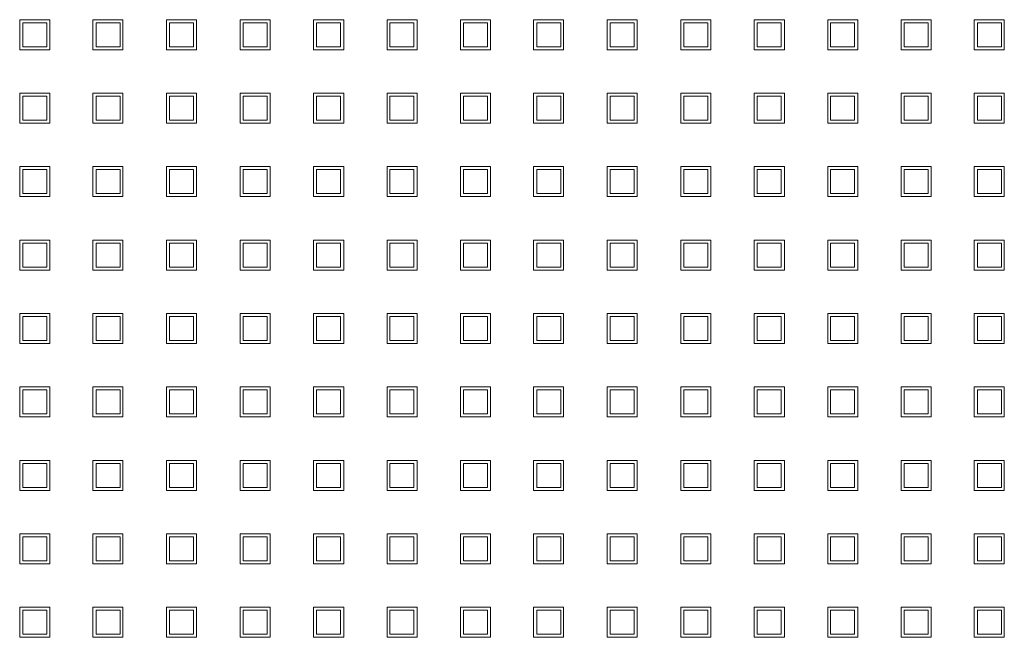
# Model space of a CAD drawing. Header units: millimetres. Extents: x 19325 to 32410, y -4876 to 2807.
# Tile 36 of 72: x 20673 to 20690, y -2396 to -2386. Entities that reach past the tile are written whole.
import ezdxf

# ---------------------------------------------------------------- set-up
doc = ezdxf.new("R2010")
doc.units = ezdxf.units.MM
doc.layers.add('GL-urzadzenia', color=90, linetype='Continuous', lineweight=20)

# ---------------------------------------------------------------- blocks, each defined once
blk = doc.blocks.new('RSen_55_ME_FB_SOg - fxza50a2veb - fully flat decoration panel - SH_daikin_tbq - standard-4997338-bottom')
at = {"lineweight": 18}
for p, q in [((-26.91, 119.85), (-26.91, 124.85)), ((-26.91, 124.85), (-21.91, 124.85)), ((-21.91, 124.85), (-21.91, 119.85)), ((-14.71, 119.85), (-14.71, 124.85)), ((-14.71, 124.85), (-9.71, 124.85)), ((-9.71, 124.85), (-9.71, 119.85)), ((-2.45, 119.85), (-2.45, 124.85)), ((-2.45, 124.85), (2.55, 124.85)), ((2.55, 124.85), (2.55, 119.85)), ((9.78, 119.85), (9.78, 124.85)), ((9.78, 124.85), (14.78, 124.85)), ((14.78, 124.85), (14.78, 119.85)), ((22.04, 119.85), (22.04, 124.85)), ((22.04, 124.85), (27.04, 124.85)), ((27.04, 124.85), (27.04, 119.85)), ((34.27, 119.85), (34.27, 124.85)), ((34.27, 124.85), (39.27, 124.85)), ((39.27, 124.85), (39.27, 119.85)), ((46.47, 119.85), (46.47, 124.85)), ((46.47, 124.85), (51.47, 124.85)), ((51.47, 124.85), (51.47, 119.85)), ((58.67, 119.85), (58.67, 124.85)), ((58.67, 124.85), (63.67, 124.85)), ((63.67, 124.85), (63.67, 119.85)), ((70.93, 119.85), (70.93, 124.85)), ((70.93, 124.85), (75.93, 124.85)), ((75.93, 124.85), (75.93, 119.85)), ((83.16, 119.85), (83.16, 124.85)), ((83.16, 124.85), (88.16, 124.85)), ((88.16, 124.85), (88.16, 119.85)), ((95.42, 119.85), (95.42, 124.85)), ((95.42, 124.85), (100.42, 124.85)), ((100.42, 124.85), (100.42, 119.85)), ((107.65, 119.85), (107.65, 124.85)), ((107.65, 124.85), (112.65, 124.85)), ((112.65, 124.85), (112.65, 119.85)), ((119.85, 119.85), (119.85, 124.85)), ((119.85, 124.85), (124.85, 124.85)), ((124.85, 124.85), (124.85, 119.85)), ((132.05, 119.85), (132.05, 124.85)), ((132.05, 124.85), (137.05, 124.85)), ((137.05, 124.85), (137.05, 119.85)), ((-22.41, 124.35), (-26.41, 124.35)), ((-26.41, 124.35), (-26.41, 120.35)), ((-22.41, 120.35), (-22.41, 124.35)), ((-10.18, 124.35), (-14.18, 124.35)), ((-14.18, 124.35), (-14.18, 120.35)), ((-10.18, 120.35), (-10.18, 124.35)), ((2.05, 124.35), (-1.95, 124.35)), ((-1.95, 124.35), (-1.95, 120.35)), ((2.05, 120.35), (2.05, 124.35)), ((14.28, 124.35), (10.28, 124.35)), ((10.28, 124.35), (10.28, 120.35)), ((14.28, 120.35), (14.28, 124.35)), ((26.51, 124.35), (22.51, 124.35)), ((22.51, 124.35), (22.51, 120.35)), ((26.51, 120.35), (26.51, 124.35)), ((38.74, 124.35), (34.74, 124.35)), ((34.74, 124.35), (34.74, 120.35)), ((38.74, 120.35), (38.74, 124.35)), ((50.97, 124.35), (46.97, 124.35)), ((46.97, 124.35), (46.97, 120.35)), ((50.97, 120.35), (50.97, 124.35)), ((63.2, 124.35), (59.2, 124.35)), ((59.2, 124.35), (59.2, 120.35)), ((63.2, 120.35), (63.2, 124.35)), ((75.43, 124.35), (71.43, 124.35)), ((71.43, 124.35), (71.43, 120.35)), ((75.43, 120.35), (75.43, 124.35)), ((87.66, 124.35), (83.66, 124.35)), ((83.66, 124.35), (83.66, 120.35)), ((87.66, 120.35), (87.66, 124.35)), ((99.89, 124.35), (95.89, 124.35)), ((95.89, 124.35), (95.89, 120.35)), ((99.89, 120.35), (99.89, 124.35)), ((112.12, 124.35), (108.12, 124.35)), ((108.12, 124.35), (108.12, 120.35)), ((112.12, 120.35), (112.12, 124.35)), ((124.35, 124.35), (120.35, 124.35)), ((120.35, 124.35), (120.35, 120.35)), ((124.35, 120.35), (124.35, 124.35)), ((136.58, 124.35), (132.58, 124.35)), ((132.58, 124.35), (132.58, 120.35)), ((136.58, 120.35), (136.58, 124.35)), ((-21.91, 119.85), (-26.91, 119.85)), ((-26.41, 120.35), (-22.41, 120.35)), ((-9.71, 119.85), (-14.71, 119.85)), ((-14.18, 120.35), (-10.18, 120.35)), ((2.55, 119.85), (-2.45, 119.85)), ((-1.95, 120.35), (2.05, 120.35)), ((14.78, 119.85), (9.78, 119.85)), ((10.28, 120.35), (14.28, 120.35)), ((27.04, 119.85), (22.04, 119.85)), ((22.51, 120.35), (26.51, 120.35)), ((39.27, 119.85), (34.27, 119.85)), ((34.74, 120.35), (38.74, 120.35)), ((51.47, 119.85), (46.47, 119.85)), ((46.97, 120.35), (50.97, 120.35)), ((63.67, 119.85), (58.67, 119.85)), ((59.2, 120.35), (63.2, 120.35)), ((75.93, 119.85), (70.93, 119.85)), ((71.43, 120.35), (75.43, 120.35)), ((88.16, 119.85), (83.16, 119.85)), ((83.66, 120.35), (87.66, 120.35)), ((100.42, 119.85), (95.42, 119.85)), ((95.89, 120.35), (99.89, 120.35)), ((112.65, 119.85), (107.65, 119.85)), ((108.12, 120.35), (112.12, 120.35)), ((124.85, 119.85), (119.85, 119.85)), ((120.35, 120.35), (124.35, 120.35)), ((137.05, 119.85), (132.05, 119.85)), ((132.58, 120.35), (136.58, 120.35)), ((-26.91, 107.62), (-26.91, 112.62)), ((-26.91, 112.62), (-21.91, 112.62)), ((-22.41, 112.12), (-26.41, 112.12)), ((-26.41, 112.12), (-26.41, 108.12)), ((-22.41, 108.12), (-22.41, 112.12)), ((-21.91, 112.62), (-21.91, 107.62)), ((-14.71, 107.62), (-14.71, 112.62)), ((-14.71, 112.62), (-9.71, 112.62)), ((-10.18, 112.12), (-14.18, 112.12)), ((-14.18, 112.12), (-14.18, 108.12)), ((-10.18, 108.12), (-10.18, 112.12)), ((-9.71, 112.62), (-9.71, 107.62)), ((-2.45, 107.62), (-2.45, 112.62)), ((-2.45, 112.62), (2.55, 112.62)), ((2.05, 112.12), (-1.95, 112.12)), ((-1.95, 112.12), (-1.95, 108.12)), ((2.05, 108.12), (2.05, 112.12)), ((2.55, 112.62), (2.55, 107.62)), ((9.78, 107.62), (9.78, 112.62)), ((9.78, 112.62), (14.78, 112.62)), ((14.28, 112.12), (10.28, 112.12)), ((10.28, 112.12), (10.28, 108.12)), ((14.28, 108.12), (14.28, 112.12)), ((14.78, 112.62), (14.78, 107.62)), ((22.04, 107.62), (22.04, 112.62)), ((22.04, 112.62), (27.04, 112.62)), ((26.51, 112.12), (22.51, 112.12)), ((22.51, 112.12), (22.51, 108.12)), ((26.51, 108.12), (26.51, 112.12)), ((27.04, 112.62), (27.04, 107.62)), ((34.27, 107.62), (34.27, 112.62)), ((34.27, 112.62), (39.27, 112.62)), ((38.74, 112.12), (34.74, 112.12)), ((34.74, 112.12), (34.74, 108.12)), ((38.74, 108.12), (38.74, 112.12)), ((39.27, 112.62), (39.27, 107.62)), ((46.47, 107.62), (46.47, 112.62)), ((46.47, 112.62), (51.47, 112.62)), ((50.97, 112.12), (46.97, 112.12)), ((46.97, 112.12), (46.97, 108.12)), ((50.97, 108.12), (50.97, 112.12)), ((51.47, 112.62), (51.47, 107.62)), ((58.67, 107.62), (58.67, 112.62)), ((58.67, 112.62), (63.67, 112.62)), ((63.2, 112.12), (59.2, 112.12)), ((59.2, 112.12), (59.2, 108.12)), ((63.2, 108.12), (63.2, 112.12)), ((63.67, 112.62), (63.67, 107.62)), ((70.93, 107.62), (70.93, 112.62)), ((70.93, 112.62), (75.93, 112.62)), ((75.43, 112.12), (71.43, 112.12)), ((71.43, 112.12), (71.43, 108.12)), ((75.43, 108.12), (75.43, 112.12)), ((75.93, 112.62), (75.93, 107.62)), ((83.16, 107.62), (83.16, 112.62)), ((83.16, 112.62), (88.16, 112.62)), ((87.66, 112.12), (83.66, 112.12)), ((83.66, 112.12), (83.66, 108.12)), ((87.66, 108.12), (87.66, 112.12)), ((88.16, 112.62), (88.16, 107.62)), ((95.42, 107.62), (95.42, 112.62)), ((95.42, 112.62), (100.42, 112.62)), ((99.89, 112.12), (95.89, 112.12)), ((95.89, 112.12), (95.89, 108.12)), ((99.89, 108.12), (99.89, 112.12)), ((100.42, 112.62), (100.42, 107.62)), ((107.65, 107.62), (107.65, 112.62)), ((107.65, 112.62), (112.65, 112.62)), ((112.12, 112.12), (108.12, 112.12)), ((108.12, 112.12), (108.12, 108.12)), ((112.12, 108.12), (112.12, 112.12)), ((112.65, 112.62), (112.65, 107.62)), ((119.85, 107.62), (119.85, 112.62)), ((119.85, 112.62), (124.85, 112.62)), ((124.35, 112.12), (120.35, 112.12)), ((120.35, 112.12), (120.35, 108.12)), ((124.35, 108.12), (124.35, 112.12)), ((124.85, 112.62), (124.85, 107.62)), ((132.05, 107.62), (132.05, 112.62)), ((132.05, 112.62), (137.05, 112.62)), ((136.58, 112.12), (132.58, 112.12)), ((132.58, 112.12), (132.58, 108.12)), ((136.58, 108.12), (136.58, 112.12)), ((137.05, 112.62), (137.05, 107.62)), ((-21.91, 107.62), (-26.91, 107.62)), ((-26.41, 108.12), (-22.41, 108.12)), ((-9.71, 107.62), (-14.71, 107.62)), ((-14.18, 108.12), (-10.18, 108.12)), ((2.55, 107.62), (-2.45, 107.62)), ((-1.95, 108.12), (2.05, 108.12)), ((14.78, 107.62), (9.78, 107.62)), ((10.28, 108.12), (14.28, 108.12)), ((27.04, 107.62), (22.04, 107.62)), ((22.51, 108.12), (26.51, 108.12)), ((39.27, 107.62), (34.27, 107.62)), ((34.74, 108.12), (38.74, 108.12)), ((51.47, 107.62), (46.47, 107.62)), ((46.97, 108.12), (50.97, 108.12)), ((63.67, 107.62), (58.67, 107.62)), ((59.2, 108.12), (63.2, 108.12)), ((75.93, 107.62), (70.93, 107.62)), ((71.43, 108.12), (75.43, 108.12)), ((88.16, 107.62), (83.16, 107.62)), ((83.66, 108.12), (87.66, 108.12)), ((100.42, 107.62), (95.42, 107.62)), ((95.89, 108.12), (99.89, 108.12)), ((112.65, 107.62), (107.65, 107.62)), ((108.12, 108.12), (112.12, 108.12)), ((124.85, 107.62), (119.85, 107.62)), ((120.35, 108.12), (124.35, 108.12)), ((137.05, 107.62), (132.05, 107.62)), ((132.58, 108.12), (136.58, 108.12)), ((-26.91, 95.39), (-26.91, 100.39)), ((-26.91, 100.39), (-21.91, 100.39)), ((-21.91, 100.39), (-21.91, 95.39)), ((-14.71, 95.39), (-14.71, 100.39)), ((-14.71, 100.39), (-9.71, 100.39)), ((-9.71, 100.39), (-9.71, 95.39)), ((-2.45, 95.39), (-2.45, 100.39)), ((-2.45, 100.39), (2.55, 100.39)), ((2.55, 100.39), (2.55, 95.39)), ((9.78, 95.39), (9.78, 100.39)), ((9.78, 100.39), (14.78, 100.39)), ((14.78, 100.39), (14.78, 95.39)), ((22.04, 95.39), (22.04, 100.39)), ((22.04, 100.39), (27.04, 100.39)), ((27.04, 100.39), (27.04, 95.39)), ((34.27, 95.39), (34.27, 100.39)), ((34.27, 100.39), (39.27, 100.39)), ((39.27, 100.39), (39.27, 95.39)), ((46.47, 95.39), (46.47, 100.39)), ((46.47, 100.39), (51.47, 100.39)), ((51.47, 100.39), (51.47, 95.39)), ((58.67, 95.39), (58.67, 100.39)), ((58.67, 100.39), (63.67, 100.39)), ((63.67, 100.39), (63.67, 95.39)), ((70.93, 95.39), (70.93, 100.39)), ((70.93, 100.39), (75.93, 100.39)), ((75.93, 100.39), (75.93, 95.39)), ((83.16, 95.39), (83.16, 100.39)), ((83.16, 100.39), (88.16, 100.39)), ((88.16, 100.39), (88.16, 95.39)), ((95.42, 95.39), (95.42, 100.39)), ((95.42, 100.39), (100.42, 100.39)), ((100.42, 100.39), (100.42, 95.39)), ((107.65, 95.39), (107.65, 100.39)), ((107.65, 100.39), (112.65, 100.39)), ((112.65, 100.39), (112.65, 95.39)), ((119.85, 95.39), (119.85, 100.39)), ((119.85, 100.39), (124.85, 100.39)), ((124.85, 100.39), (124.85, 95.39)), ((132.05, 95.39), (132.05, 100.39)), ((132.05, 100.39), (137.05, 100.39)), ((137.05, 100.39), (137.05, 95.39)), ((-22.41, 99.89), (-26.41, 99.89)), ((-26.41, 99.89), (-26.41, 95.89)), ((-22.41, 95.89), (-22.41, 99.89)), ((-10.18, 99.89), (-14.18, 99.89)), ((-14.18, 99.89), (-14.18, 95.89)), ((-10.18, 95.89), (-10.18, 99.89)), ((2.05, 99.89), (-1.95, 99.89)), ((-1.95, 99.89), (-1.95, 95.89)), ((2.05, 95.89), (2.05, 99.89)), ((14.28, 99.89), (10.28, 99.89)), ((10.28, 99.89), (10.28, 95.89)), ((14.28, 95.89), (14.28, 99.89)), ((26.51, 99.89), (22.51, 99.89)), ((22.51, 99.89), (22.51, 95.89)), ((26.51, 95.89), (26.51, 99.89)), ((38.74, 99.89), (34.74, 99.89)), ((34.74, 99.89), (34.74, 95.89)), ((38.74, 95.89), (38.74, 99.89)), ((50.97, 99.89), (46.97, 99.89)), ((46.97, 99.89), (46.97, 95.89)), ((50.97, 95.89), (50.97, 99.89)), ((63.2, 99.89), (59.2, 99.89)), ((59.2, 99.89), (59.2, 95.89)), ((63.2, 95.89), (63.2, 99.89)), ((75.43, 99.89), (71.43, 99.89)), ((71.43, 99.89), (71.43, 95.89)), ((75.43, 95.89), (75.43, 99.89)), ((87.66, 99.89), (83.66, 99.89)), ((83.66, 99.89), (83.66, 95.89)), ((87.66, 95.89), (87.66, 99.89)), ((99.89, 99.89), (95.89, 99.89)), ((95.89, 99.89), (95.89, 95.89)), ((99.89, 95.89), (99.89, 99.89)), ((112.12, 99.89), (108.12, 99.89)), ((108.12, 99.89), (108.12, 95.89)), ((112.12, 95.89), (112.12, 99.89)), ((124.35, 99.89), (120.35, 99.89)), ((120.35, 99.89), (120.35, 95.89)), ((124.35, 95.89), (124.35, 99.89)), ((136.58, 99.89), (132.58, 99.89)), ((132.58, 99.89), (132.58, 95.89)), ((136.58, 95.89), (136.58, 99.89)), ((-21.91, 95.39), (-26.91, 95.39)), ((-26.41, 95.89), (-22.41, 95.89)), ((-9.71, 95.39), (-14.71, 95.39)), ((-14.18, 95.89), (-10.18, 95.89)), ((2.55, 95.39), (-2.45, 95.39)), ((-1.95, 95.89), (2.05, 95.89)), ((14.78, 95.39), (9.78, 95.39)), ((10.28, 95.89), (14.28, 95.89)), ((27.04, 95.39), (22.04, 95.39)), ((22.51, 95.89), (26.51, 95.89)), ((39.27, 95.39), (34.27, 95.39)), ((34.74, 95.89), (38.74, 95.89)), ((51.47, 95.39), (46.47, 95.39)), ((46.97, 95.89), (50.97, 95.89)), ((63.67, 95.39), (58.67, 95.39)), ((59.2, 95.89), (63.2, 95.89)), ((75.93, 95.39), (70.93, 95.39)), ((71.43, 95.89), (75.43, 95.89)), ((88.16, 95.39), (83.16, 95.39)), ((83.66, 95.89), (87.66, 95.89)), ((100.42, 95.39), (95.42, 95.39)), ((95.89, 95.89), (99.89, 95.89)), ((112.65, 95.39), (107.65, 95.39)), ((108.12, 95.89), (112.12, 95.89)), ((124.85, 95.39), (119.85, 95.39)), ((120.35, 95.89), (124.35, 95.89)), ((137.05, 95.39), (132.05, 95.39)), ((132.58, 95.89), (136.58, 95.89)), ((-26.91, 83.16), (-26.91, 88.16)), ((-26.91, 88.16), (-21.91, 88.16)), ((-22.41, 87.66), (-26.41, 87.66)), ((-26.41, 87.66), (-26.41, 83.66)), ((-22.41, 83.66), (-22.41, 87.66)), ((-21.91, 88.16), (-21.91, 83.16)), ((-14.71, 83.16), (-14.71, 88.16)), ((-14.71, 88.16), (-9.71, 88.16)), ((-10.18, 87.66), (-14.18, 87.66)), ((-14.18, 87.66), (-14.18, 83.66)), ((-10.18, 83.66), (-10.18, 87.66)), ((-9.71, 88.16), (-9.71, 83.16)), ((-2.45, 83.16), (-2.45, 88.16)), ((-2.45, 88.16), (2.55, 88.16)), ((2.05, 87.66), (-1.95, 87.66)), ((-1.95, 87.66), (-1.95, 83.66)), ((2.05, 83.66), (2.05, 87.66)), ((2.55, 88.16), (2.55, 83.16)), ((9.78, 83.16), (9.78, 88.16)), ((9.78, 88.16), (14.78, 88.16)), ((14.28, 87.66), (10.28, 87.66)), ((10.28, 87.66), (10.28, 83.66)), ((14.28, 83.66), (14.28, 87.66)), ((14.78, 88.16), (14.78, 83.16)), ((22.04, 83.16), (22.04, 88.16)), ((22.04, 88.16), (27.04, 88.16)), ((26.51, 87.66), (22.51, 87.66)), ((22.51, 87.66), (22.51, 83.66)), ((26.51, 83.66), (26.51, 87.66)), ((27.04, 88.16), (27.04, 83.16)), ((34.27, 83.16), (34.27, 88.16)), ((34.27, 88.16), (39.27, 88.16)), ((38.74, 87.66), (34.74, 87.66)), ((34.74, 87.66), (34.74, 83.66)), ((38.74, 83.66), (38.74, 87.66)), ((39.27, 88.16), (39.27, 83.16)), ((46.47, 83.16), (46.47, 88.16)), ((46.47, 88.16), (51.47, 88.16)), ((50.97, 87.66), (46.97, 87.66)), ((46.97, 87.66), (46.97, 83.66)), ((50.97, 83.66), (50.97, 87.66)), ((51.47, 88.16), (51.47, 83.16)), ((58.67, 83.16), (58.67, 88.16)), ((58.67, 88.16), (63.67, 88.16)), ((63.2, 87.66), (59.2, 87.66)), ((59.2, 87.66), (59.2, 83.66)), ((63.2, 83.66), (63.2, 87.66)), ((63.67, 88.16), (63.67, 83.16)), ((70.93, 83.16), (70.93, 88.16)), ((70.93, 88.16), (75.93, 88.16)), ((75.43, 87.66), (71.43, 87.66)), ((71.43, 87.66), (71.43, 83.66)), ((75.43, 83.66), (75.43, 87.66)), ((75.93, 88.16), (75.93, 83.16)), ((83.16, 83.16), (83.16, 88.16)), ((83.16, 88.16), (88.16, 88.16)), ((87.66, 87.66), (83.66, 87.66)), ((83.66, 87.66), (83.66, 83.66)), ((87.66, 83.66), (87.66, 87.66)), ((88.16, 88.16), (88.16, 83.16)), ((95.42, 83.16), (95.42, 88.16)), ((95.42, 88.16), (100.42, 88.16)), ((99.89, 87.66), (95.89, 87.66)), ((95.89, 87.66), (95.89, 83.66)), ((99.89, 83.66), (99.89, 87.66)), ((100.42, 88.16), (100.42, 83.16)), ((107.65, 83.16), (107.65, 88.16)), ((107.65, 88.16), (112.65, 88.16)), ((112.12, 87.66), (108.12, 87.66)), ((108.12, 87.66), (108.12, 83.66)), ((112.12, 83.66), (112.12, 87.66)), ((112.65, 88.16), (112.65, 83.16)), ((119.85, 83.16), (119.85, 88.16)), ((119.85, 88.16), (124.85, 88.16)), ((124.35, 87.66), (120.35, 87.66)), ((120.35, 87.66), (120.35, 83.66)), ((124.35, 83.66), (124.35, 87.66)), ((124.85, 88.16), (124.85, 83.16)), ((132.05, 83.16), (132.05, 88.16)), ((132.05, 88.16), (137.05, 88.16)), ((136.58, 87.66), (132.58, 87.66)), ((132.58, 87.66), (132.58, 83.66)), ((136.58, 83.66), (136.58, 87.66)), ((137.05, 88.16), (137.05, 83.16)), ((-26.41, 83.66), (-22.41, 83.66)), ((-14.18, 83.66), (-10.18, 83.66)), ((-1.95, 83.66), (2.05, 83.66)), ((10.28, 83.66), (14.28, 83.66)), ((22.51, 83.66), (26.51, 83.66)), ((34.74, 83.66), (38.74, 83.66)), ((46.97, 83.66), (50.97, 83.66)), ((59.2, 83.66), (63.2, 83.66)), ((71.43, 83.66), (75.43, 83.66)), ((83.66, 83.66), (87.66, 83.66)), ((95.89, 83.66), (99.89, 83.66)), ((108.12, 83.66), (112.12, 83.66)), ((120.35, 83.66), (124.35, 83.66)), ((132.58, 83.66), (136.58, 83.66)), ((-21.91, 83.16), (-26.91, 83.16)), ((-9.71, 83.16), (-14.71, 83.16)), ((2.55, 83.16), (-2.45, 83.16)), ((14.78, 83.16), (9.78, 83.16)), ((27.04, 83.16), (22.04, 83.16)), ((39.27, 83.16), (34.27, 83.16)), ((51.47, 83.16), (46.47, 83.16)), ((63.67, 83.16), (58.67, 83.16)), ((75.93, 83.16), (70.93, 83.16)), ((88.16, 83.16), (83.16, 83.16)), ((100.42, 83.16), (95.42, 83.16)), ((112.65, 83.16), (107.65, 83.16)), ((124.85, 83.16), (119.85, 83.16)), ((137.05, 83.16), (132.05, 83.16)), ((-26.91, 70.93), (-26.91, 75.93)), ((-26.91, 75.93), (-21.91, 75.93)), ((-22.41, 75.43), (-26.41, 75.43)), ((-26.41, 75.43), (-26.41, 71.43)), ((-22.41, 71.43), (-22.41, 75.43)), ((-21.91, 75.93), (-21.91, 70.93)), ((-14.71, 70.93), (-14.71, 75.93)), ((-14.71, 75.93), (-9.71, 75.93)), ((-10.18, 75.43), (-14.18, 75.43)), ((-14.18, 75.43), (-14.18, 71.43)), ((-10.18, 71.43), (-10.18, 75.43)), ((-9.71, 75.93), (-9.71, 70.93)), ((-2.45, 70.93), (-2.45, 75.93)), ((-2.45, 75.93), (2.55, 75.93)), ((2.05, 75.43), (-1.95, 75.43)), ((-1.95, 75.43), (-1.95, 71.43)), ((2.05, 71.43), (2.05, 75.43)), ((2.55, 75.93), (2.55, 70.93)), ((9.78, 70.93), (9.78, 75.93)), ((9.78, 75.93), (14.78, 75.93)), ((14.28, 75.43), (10.28, 75.43)), ((10.28, 75.43), (10.28, 71.43)), ((14.28, 71.43), (14.28, 75.43)), ((14.78, 75.93), (14.78, 70.93)), ((22.04, 70.93), (22.04, 75.93)), ((22.04, 75.93), (27.04, 75.93)), ((26.51, 75.43), (22.51, 75.43)), ((22.51, 75.43), (22.51, 71.43)), ((26.51, 71.43), (26.51, 75.43)), ((27.04, 75.93), (27.04, 70.93)), ((34.27, 70.93), (34.27, 75.93)), ((34.27, 75.93), (39.27, 75.93)), ((38.74, 75.43), (34.74, 75.43)), ((34.74, 75.43), (34.74, 71.43)), ((38.74, 71.43), (38.74, 75.43)), ((39.27, 75.93), (39.27, 70.93)), ((46.47, 70.93), (46.47, 75.93)), ((46.47, 75.93), (51.47, 75.93)), ((50.97, 75.43), (46.97, 75.43)), ((46.97, 75.43), (46.97, 71.43)), ((50.97, 71.43), (50.97, 75.43)), ((51.47, 75.93), (51.47, 70.93)), ((58.67, 70.93), (58.67, 75.93)), ((58.67, 75.93), (63.67, 75.93)), ((63.2, 75.43), (59.2, 75.43)), ((59.2, 75.43), (59.2, 71.43)), ((63.2, 71.43), (63.2, 75.43)), ((63.67, 75.93), (63.67, 70.93)), ((70.93, 70.93), (70.93, 75.93)), ((70.93, 75.93), (75.93, 75.93)), ((75.43, 75.43), (71.43, 75.43)), ((71.43, 75.43), (71.43, 71.43)), ((75.43, 71.43), (75.43, 75.43)), ((75.93, 75.93), (75.93, 70.93)), ((83.16, 70.93), (83.16, 75.93)), ((83.16, 75.93), (88.16, 75.93)), ((87.66, 75.43), (83.66, 75.43)), ((83.66, 75.43), (83.66, 71.43)), ((87.66, 71.43), (87.66, 75.43)), ((88.16, 75.93), (88.16, 70.93)), ((95.42, 70.93), (95.42, 75.93)), ((95.42, 75.93), (100.42, 75.93)), ((99.89, 75.43), (95.89, 75.43)), ((95.89, 75.43), (95.89, 71.43)), ((99.89, 71.43), (99.89, 75.43)), ((100.42, 75.93), (100.42, 70.93)), ((107.65, 70.93), (107.65, 75.93)), ((107.65, 75.93), (112.65, 75.93)), ((112.12, 75.43), (108.12, 75.43)), ((108.12, 75.43), (108.12, 71.43)), ((112.12, 71.43), (112.12, 75.43)), ((112.65, 75.93), (112.65, 70.93)), ((119.85, 70.93), (119.85, 75.93)), ((119.85, 75.93), (124.85, 75.93)), ((124.35, 75.43), (120.35, 75.43)), ((120.35, 75.43), (120.35, 71.43)), ((124.35, 71.43), (124.35, 75.43)), ((124.85, 75.93), (124.85, 70.93)), ((132.05, 70.93), (132.05, 75.93)), ((132.05, 75.93), (137.05, 75.93)), ((136.58, 75.43), (132.58, 75.43)), ((132.58, 75.43), (132.58, 71.43)), ((136.58, 71.43), (136.58, 75.43)), ((137.05, 75.93), (137.05, 70.93)), ((-21.91, 70.93), (-26.91, 70.93)), ((-26.41, 71.43), (-22.41, 71.43)), ((-9.71, 70.93), (-14.71, 70.93)), ((-14.18, 71.43), (-10.18, 71.43)), ((2.55, 70.93), (-2.45, 70.93)), ((-1.95, 71.43), (2.05, 71.43)), ((14.78, 70.93), (9.78, 70.93)), ((10.28, 71.43), (14.28, 71.43)), ((27.04, 70.93), (22.04, 70.93)), ((22.51, 71.43), (26.51, 71.43)), ((39.27, 70.93), (34.27, 70.93)), ((34.74, 71.43), (38.74, 71.43)), ((51.47, 70.93), (46.47, 70.93)), ((46.97, 71.43), (50.97, 71.43)), ((63.67, 70.93), (58.67, 70.93)), ((59.2, 71.43), (63.2, 71.43)), ((75.93, 70.93), (70.93, 70.93)), ((71.43, 71.43), (75.43, 71.43)), ((88.16, 70.93), (83.16, 70.93)), ((83.66, 71.43), (87.66, 71.43)), ((100.42, 70.93), (95.42, 70.93)), ((95.89, 71.43), (99.89, 71.43)), ((112.65, 70.93), (107.65, 70.93)), ((108.12, 71.43), (112.12, 71.43)), ((124.85, 70.93), (119.85, 70.93)), ((120.35, 71.43), (124.35, 71.43)), ((137.05, 70.93), (132.05, 70.93)), ((132.58, 71.43), (136.58, 71.43)), ((-26.91, 58.7), (-26.91, 63.7)), ((-26.91, 63.7), (-21.91, 63.7)), ((-22.41, 63.2), (-26.41, 63.2)), ((-26.41, 63.2), (-26.41, 59.2)), ((-22.41, 59.2), (-22.41, 63.2)), ((-21.91, 63.7), (-21.91, 58.7)), ((-14.71, 58.7), (-14.71, 63.7)), ((-14.71, 63.7), (-9.71, 63.7)), ((-10.18, 63.2), (-14.18, 63.2)), ((-14.18, 63.2), (-14.18, 59.2)), ((-10.18, 59.2), (-10.18, 63.2)), ((-9.71, 63.7), (-9.71, 58.7)), ((-2.45, 58.7), (-2.45, 63.7)), ((-2.45, 63.7), (2.55, 63.7)), ((2.05, 63.2), (-1.95, 63.2)), ((-1.95, 63.2), (-1.95, 59.2)), ((2.05, 59.2), (2.05, 63.2)), ((2.55, 63.7), (2.55, 58.7)), ((9.78, 58.7), (9.78, 63.7)), ((9.78, 63.7), (14.78, 63.7)), ((14.28, 63.2), (10.28, 63.2)), ((10.28, 63.2), (10.28, 59.2)), ((14.28, 59.2), (14.28, 63.2)), ((14.78, 63.7), (14.78, 58.7)), ((22.04, 58.7), (22.04, 63.7)), ((22.04, 63.7), (27.04, 63.7)), ((26.51, 63.2), (22.51, 63.2)), ((22.51, 63.2), (22.51, 59.2)), ((26.51, 59.2), (26.51, 63.2)), ((27.04, 63.7), (27.04, 58.7)), ((34.27, 58.7), (34.27, 63.7)), ((34.27, 63.7), (39.27, 63.7)), ((38.74, 63.2), (34.74, 63.2)), ((34.74, 63.2), (34.74, 59.2)), ((38.74, 59.2), (38.74, 63.2)), ((39.27, 63.7), (39.27, 58.7)), ((46.47, 58.7), (46.47, 63.7)), ((46.47, 63.7), (51.47, 63.7)), ((50.97, 63.2), (46.97, 63.2)), ((46.97, 63.2), (46.97, 59.2)), ((50.97, 59.2), (50.97, 63.2)), ((51.47, 63.7), (51.47, 58.7)), ((58.67, 58.7), (58.67, 63.7)), ((58.67, 63.7), (63.67, 63.7)), ((63.2, 63.2), (59.2, 63.2)), ((59.2, 63.2), (59.2, 59.2)), ((63.2, 59.2), (63.2, 63.2)), ((63.67, 63.7), (63.67, 58.7)), ((70.93, 58.7), (70.93, 63.7)), ((70.93, 63.7), (75.93, 63.7)), ((75.43, 63.2), (71.43, 63.2)), ((71.43, 63.2), (71.43, 59.2)), ((75.43, 59.2), (75.43, 63.2)), ((75.93, 63.7), (75.93, 58.7)), ((83.16, 58.7), (83.16, 63.7)), ((83.16, 63.7), (88.16, 63.7)), ((87.66, 63.2), (83.66, 63.2)), ((83.66, 63.2), (83.66, 59.2)), ((87.66, 59.2), (87.66, 63.2)), ((88.16, 63.7), (88.16, 58.7)), ((95.42, 58.7), (95.42, 63.7)), ((95.42, 63.7), (100.42, 63.7)), ((99.89, 63.2), (95.89, 63.2)), ((95.89, 63.2), (95.89, 59.2)), ((99.89, 59.2), (99.89, 63.2)), ((100.42, 63.7), (100.42, 58.7)), ((107.65, 58.7), (107.65, 63.7)), ((107.65, 63.7), (112.65, 63.7)), ((112.12, 63.2), (108.12, 63.2)), ((108.12, 63.2), (108.12, 59.2)), ((112.12, 59.2), (112.12, 63.2)), ((112.65, 63.7), (112.65, 58.7)), ((119.85, 58.7), (119.85, 63.7)), ((119.85, 63.7), (124.85, 63.7)), ((124.35, 63.2), (120.35, 63.2)), ((120.35, 63.2), (120.35, 59.2)), ((124.35, 59.2), (124.35, 63.2)), ((124.85, 63.7), (124.85, 58.7)), ((132.05, 58.7), (132.05, 63.7)), ((132.05, 63.7), (137.05, 63.7)), ((136.58, 63.2), (132.58, 63.2)), ((132.58, 63.2), (132.58, 59.2)), ((136.58, 59.2), (136.58, 63.2)), ((137.05, 63.7), (137.05, 58.7)), ((-26.41, 59.2), (-22.41, 59.2)), ((-14.18, 59.2), (-10.18, 59.2)), ((-1.95, 59.2), (2.05, 59.2)), ((10.28, 59.2), (14.28, 59.2)), ((22.51, 59.2), (26.51, 59.2)), ((34.74, 59.2), (38.74, 59.2)), ((46.97, 59.2), (50.97, 59.2)), ((59.2, 59.2), (63.2, 59.2)), ((71.43, 59.2), (75.43, 59.2)), ((83.66, 59.2), (87.66, 59.2)), ((95.89, 59.2), (99.89, 59.2)), ((108.12, 59.2), (112.12, 59.2)), ((120.35, 59.2), (124.35, 59.2)), ((132.58, 59.2), (136.58, 59.2)), ((-21.91, 58.7), (-26.91, 58.7)), ((-9.71, 58.7), (-14.71, 58.7)), ((2.55, 58.7), (-2.45, 58.7)), ((14.78, 58.7), (9.78, 58.7)), ((27.04, 58.7), (22.04, 58.7)), ((39.27, 58.7), (34.27, 58.7)), ((51.47, 58.7), (46.47, 58.7)), ((63.67, 58.7), (58.67, 58.7)), ((75.93, 58.7), (70.93, 58.7)), ((88.16, 58.7), (83.16, 58.7)), ((100.42, 58.7), (95.42, 58.7)), ((112.65, 58.7), (107.65, 58.7)), ((124.85, 58.7), (119.85, 58.7)), ((137.05, 58.7), (132.05, 58.7)), ((-26.91, 46.47), (-26.91, 51.47)), ((-26.91, 51.47), (-21.91, 51.47)), ((-22.41, 50.97), (-26.41, 50.97)), ((-26.41, 50.97), (-26.41, 46.97)), ((-22.41, 46.97), (-22.41, 50.97)), ((-21.91, 51.47), (-21.91, 46.47)), ((-14.71, 46.47), (-14.71, 51.47)), ((-14.71, 51.47), (-9.71, 51.47)), ((-10.18, 50.97), (-14.18, 50.97)), ((-14.18, 50.97), (-14.18, 46.97)), ((-10.18, 46.97), (-10.18, 50.97)), ((-9.71, 51.47), (-9.71, 46.47)), ((-2.45, 46.47), (-2.45, 51.47)), ((-2.45, 51.47), (2.55, 51.47)), ((2.05, 50.97), (-1.95, 50.97)), ((-1.95, 50.97), (-1.95, 46.97)), ((2.05, 46.97), (2.05, 50.97)), ((2.55, 51.47), (2.55, 46.47)), ((9.78, 46.47), (9.78, 51.47)), ((9.78, 51.47), (14.78, 51.47)), ((14.28, 50.97), (10.28, 50.97)), ((10.28, 50.97), (10.28, 46.97)), ((14.28, 46.97), (14.28, 50.97)), ((14.78, 51.47), (14.78, 46.47)), ((22.04, 46.47), (22.04, 51.47)), ((22.04, 51.47), (27.04, 51.47)), ((26.51, 50.97), (22.51, 50.97)), ((22.51, 50.97), (22.51, 46.97)), ((26.51, 46.97), (26.51, 50.97)), ((27.04, 51.47), (27.04, 46.47)), ((34.27, 46.47), (34.27, 51.47)), ((34.27, 51.47), (39.27, 51.47)), ((38.74, 50.97), (34.74, 50.97)), ((34.74, 50.97), (34.74, 46.97)), ((38.74, 46.97), (38.74, 50.97)), ((39.27, 51.47), (39.27, 46.47)), ((46.47, 46.47), (46.47, 51.47)), ((46.47, 51.47), (51.47, 51.47)), ((50.97, 50.97), (46.97, 50.97)), ((46.97, 50.97), (46.97, 46.97)), ((50.97, 46.97), (50.97, 50.97)), ((51.47, 51.47), (51.47, 46.47)), ((58.67, 46.47), (58.67, 51.47)), ((58.67, 51.47), (63.67, 51.47)), ((63.2, 50.97), (59.2, 50.97)), ((59.2, 50.97), (59.2, 46.97)), ((63.2, 46.97), (63.2, 50.97)), ((63.67, 51.47), (63.67, 46.47)), ((70.93, 46.47), (70.93, 51.47)), ((70.93, 51.47), (75.93, 51.47)), ((75.43, 50.97), (71.43, 50.97)), ((71.43, 50.97), (71.43, 46.97)), ((75.43, 46.97), (75.43, 50.97)), ((75.93, 51.47), (75.93, 46.47)), ((83.16, 46.47), (83.16, 51.47)), ((83.16, 51.47), (88.16, 51.47)), ((87.66, 50.97), (83.66, 50.97)), ((83.66, 50.97), (83.66, 46.97)), ((87.66, 46.97), (87.66, 50.97)), ((88.16, 51.47), (88.16, 46.47)), ((95.42, 46.47), (95.42, 51.47)), ((95.42, 51.47), (100.42, 51.47)), ((99.89, 50.97), (95.89, 50.97)), ((95.89, 50.97), (95.89, 46.97)), ((99.89, 46.97), (99.89, 50.97)), ((100.42, 51.47), (100.42, 46.47)), ((107.65, 46.47), (107.65, 51.47)), ((107.65, 51.47), (112.65, 51.47)), ((112.12, 50.97), (108.12, 50.97)), ((108.12, 50.97), (108.12, 46.97)), ((112.12, 46.97), (112.12, 50.97)), ((112.65, 51.47), (112.65, 46.47)), ((119.85, 46.47), (119.85, 51.47)), ((119.85, 51.47), (124.85, 51.47)), ((124.35, 50.97), (120.35, 50.97)), ((120.35, 50.97), (120.35, 46.97)), ((124.35, 46.97), (124.35, 50.97)), ((124.85, 51.47), (124.85, 46.47)), ((132.05, 46.47), (132.05, 51.47)), ((132.05, 51.47), (137.05, 51.47)), ((136.58, 50.97), (132.58, 50.97)), ((132.58, 50.97), (132.58, 46.97)), ((136.58, 46.97), (136.58, 50.97)), ((137.05, 51.47), (137.05, 46.47)), ((-21.91, 46.47), (-26.91, 46.47)), ((-26.41, 46.97), (-22.41, 46.97)), ((-9.71, 46.47), (-14.71, 46.47)), ((-14.18, 46.97), (-10.18, 46.97)), ((2.55, 46.47), (-2.45, 46.47)), ((-1.95, 46.97), (2.05, 46.97)), ((14.78, 46.47), (9.78, 46.47)), ((10.28, 46.97), (14.28, 46.97)), ((27.04, 46.47), (22.04, 46.47)), ((22.51, 46.97), (26.51, 46.97)), ((39.27, 46.47), (34.27, 46.47)), ((34.74, 46.97), (38.74, 46.97)), ((51.47, 46.47), (46.47, 46.47)), ((46.97, 46.97), (50.97, 46.97)), ((63.67, 46.47), (58.67, 46.47)), ((59.2, 46.97), (63.2, 46.97)), ((75.93, 46.47), (70.93, 46.47)), ((71.43, 46.97), (75.43, 46.97)), ((88.16, 46.47), (83.16, 46.47)), ((83.66, 46.97), (87.66, 46.97)), ((100.42, 46.47), (95.42, 46.47)), ((95.89, 46.97), (99.89, 46.97)), ((112.65, 46.47), (107.65, 46.47)), ((108.12, 46.97), (112.12, 46.97)), ((124.85, 46.47), (119.85, 46.47)), ((120.35, 46.97), (124.35, 46.97)), ((137.05, 46.47), (132.05, 46.47)), ((132.58, 46.97), (136.58, 46.97)), ((-26.91, 34.24), (-26.91, 39.24)), ((-26.91, 39.24), (-21.91, 39.24)), ((-22.41, 38.74), (-26.41, 38.74)), ((-26.41, 38.74), (-26.41, 34.74)), ((-22.41, 34.74), (-22.41, 38.74)), ((-21.91, 39.24), (-21.91, 34.24)), ((-14.71, 34.24), (-14.71, 39.24)), ((-14.71, 39.24), (-9.71, 39.24)), ((-10.18, 38.74), (-14.18, 38.74)), ((-14.18, 38.74), (-14.18, 34.74)), ((-10.18, 34.74), (-10.18, 38.74)), ((-9.71, 39.24), (-9.71, 34.24)), ((-2.45, 34.24), (-2.45, 39.24)), ((-2.45, 39.24), (2.55, 39.24)), ((2.05, 38.74), (-1.95, 38.74)), ((-1.95, 38.74), (-1.95, 34.74)), ((2.05, 34.74), (2.05, 38.74)), ((2.55, 39.24), (2.55, 34.24)), ((9.78, 34.24), (9.78, 39.24)), ((9.78, 39.24), (14.78, 39.24)), ((14.28, 38.74), (10.28, 38.74)), ((10.28, 38.74), (10.28, 34.74)), ((14.28, 34.74), (14.28, 38.74)), ((14.78, 39.24), (14.78, 34.24)), ((22.04, 34.24), (22.04, 39.24)), ((22.04, 39.24), (27.04, 39.24)), ((26.51, 38.74), (22.51, 38.74)), ((22.51, 38.74), (22.51, 34.74)), ((26.51, 34.74), (26.51, 38.74)), ((27.04, 39.24), (27.04, 34.24)), ((34.27, 34.24), (34.27, 39.24)), ((34.27, 39.24), (39.27, 39.24)), ((38.74, 38.74), (34.74, 38.74)), ((34.74, 38.74), (34.74, 34.74)), ((38.74, 34.74), (38.74, 38.74)), ((39.27, 39.24), (39.27, 34.24)), ((46.47, 34.24), (46.47, 39.24)), ((46.47, 39.24), (51.47, 39.24)), ((50.97, 38.74), (46.97, 38.74)), ((46.97, 38.74), (46.97, 34.74)), ((50.97, 34.74), (50.97, 38.74)), ((51.47, 39.24), (51.47, 34.24)), ((58.67, 34.24), (58.67, 39.24)), ((58.67, 39.24), (63.67, 39.24)), ((63.2, 38.74), (59.2, 38.74)), ((59.2, 38.74), (59.2, 34.74)), ((63.2, 34.74), (63.2, 38.74)), ((63.67, 39.24), (63.67, 34.24)), ((70.93, 34.24), (70.93, 39.24)), ((70.93, 39.24), (75.93, 39.24)), ((75.43, 38.74), (71.43, 38.74)), ((71.43, 38.74), (71.43, 34.74)), ((75.43, 34.74), (75.43, 38.74)), ((75.93, 39.24), (75.93, 34.24)), ((83.16, 34.24), (83.16, 39.24)), ((83.16, 39.24), (88.16, 39.24)), ((87.66, 38.74), (83.66, 38.74)), ((83.66, 38.74), (83.66, 34.74)), ((87.66, 34.74), (87.66, 38.74)), ((88.16, 39.24), (88.16, 34.24)), ((95.42, 34.24), (95.42, 39.24)), ((95.42, 39.24), (100.42, 39.24)), ((99.89, 38.74), (95.89, 38.74)), ((95.89, 38.74), (95.89, 34.74)), ((99.89, 34.74), (99.89, 38.74)), ((100.42, 39.24), (100.42, 34.24)), ((107.65, 34.24), (107.65, 39.24)), ((107.65, 39.24), (112.65, 39.24)), ((112.12, 38.74), (108.12, 38.74)), ((108.12, 38.74), (108.12, 34.74)), ((112.12, 34.74), (112.12, 38.74)), ((112.65, 39.24), (112.65, 34.24)), ((119.85, 34.24), (119.85, 39.24)), ((119.85, 39.24), (124.85, 39.24)), ((124.35, 38.74), (120.35, 38.74)), ((120.35, 38.74), (120.35, 34.74)), ((124.35, 34.74), (124.35, 38.74)), ((124.85, 39.24), (124.85, 34.24)), ((132.05, 34.24), (132.05, 39.24)), ((132.05, 39.24), (137.05, 39.24)), ((136.58, 38.74), (132.58, 38.74)), ((132.58, 38.74), (132.58, 34.74)), ((136.58, 34.74), (136.58, 38.74)), ((137.05, 39.24), (137.05, 34.24)), ((-26.41, 34.74), (-22.41, 34.74)), ((-14.18, 34.74), (-10.18, 34.74)), ((-1.95, 34.74), (2.05, 34.74)), ((10.28, 34.74), (14.28, 34.74)), ((22.51, 34.74), (26.51, 34.74)), ((34.74, 34.74), (38.74, 34.74)), ((46.97, 34.74), (50.97, 34.74)), ((59.2, 34.74), (63.2, 34.74)), ((71.43, 34.74), (75.43, 34.74)), ((83.66, 34.74), (87.66, 34.74)), ((95.89, 34.74), (99.89, 34.74)), ((108.12, 34.74), (112.12, 34.74)), ((120.35, 34.74), (124.35, 34.74)), ((132.58, 34.74), (136.58, 34.74)), ((-21.91, 34.24), (-26.91, 34.24)), ((-9.71, 34.24), (-14.71, 34.24)), ((2.55, 34.24), (-2.45, 34.24)), ((14.78, 34.24), (9.78, 34.24)), ((27.04, 34.24), (22.04, 34.24)), ((39.27, 34.24), (34.27, 34.24)), ((51.47, 34.24), (46.47, 34.24)), ((63.67, 34.24), (58.67, 34.24)), ((75.93, 34.24), (70.93, 34.24)), ((88.16, 34.24), (83.16, 34.24)), ((100.42, 34.24), (95.42, 34.24)), ((112.65, 34.24), (107.65, 34.24)), ((124.85, 34.24), (119.85, 34.24)), ((137.05, 34.24), (132.05, 34.24)), ((-26.91, 22.01), (-26.91, 27.01)), ((-26.91, 27.01), (-21.91, 27.01)), ((-22.41, 26.51), (-26.41, 26.51)), ((-26.41, 26.51), (-26.41, 22.51)), ((-22.41, 22.51), (-22.41, 26.51)), ((-21.91, 27.01), (-21.91, 22.01)), ((-14.71, 22.01), (-14.71, 27.01)), ((-14.71, 27.01), (-9.71, 27.01)), ((-10.18, 26.51), (-14.18, 26.51)), ((-14.18, 26.51), (-14.18, 22.51)), ((-10.18, 22.51), (-10.18, 26.51)), ((-9.71, 27.01), (-9.71, 22.01)), ((-2.45, 22.01), (-2.45, 27.01)), ((-2.45, 27.01), (2.55, 27.01)), ((2.05, 26.51), (-1.95, 26.51)), ((-1.95, 26.51), (-1.95, 22.51)), ((2.05, 22.51), (2.05, 26.51)), ((2.55, 27.01), (2.55, 22.01)), ((9.78, 22.01), (9.78, 27.01)), ((9.78, 27.01), (14.78, 27.01)), ((14.28, 26.51), (10.28, 26.51)), ((10.28, 26.51), (10.28, 22.51)), ((14.28, 22.51), (14.28, 26.51)), ((14.78, 27.01), (14.78, 22.01)), ((22.04, 22.01), (22.04, 27.01)), ((22.04, 27.01), (27.04, 27.01)), ((26.51, 26.51), (22.51, 26.51)), ((22.51, 26.51), (22.51, 22.51)), ((26.51, 22.51), (26.51, 26.51)), ((27.04, 27.01), (27.04, 22.01)), ((34.27, 22.01), (34.27, 27.01)), ((34.27, 27.01), (39.27, 27.01)), ((38.74, 26.51), (34.74, 26.51)), ((34.74, 26.51), (34.74, 22.51)), ((38.74, 22.51), (38.74, 26.51)), ((39.27, 27.01), (39.27, 22.01)), ((46.47, 22.01), (46.47, 27.01)), ((46.47, 27.01), (51.47, 27.01)), ((50.97, 26.51), (46.97, 26.51)), ((46.97, 26.51), (46.97, 22.51)), ((50.97, 22.51), (50.97, 26.51)), ((51.47, 27.01), (51.47, 22.01)), ((58.67, 22.01), (58.67, 27.01)), ((58.67, 27.01), (63.67, 27.01)), ((63.2, 26.51), (59.2, 26.51)), ((59.2, 26.51), (59.2, 22.51)), ((63.2, 22.51), (63.2, 26.51)), ((63.67, 27.01), (63.67, 22.01)), ((70.93, 22.01), (70.93, 27.01)), ((70.93, 27.01), (75.93, 27.01)), ((75.43, 26.51), (71.43, 26.51)), ((71.43, 26.51), (71.43, 22.51)), ((75.43, 22.51), (75.43, 26.51)), ((75.93, 27.01), (75.93, 22.01)), ((83.16, 22.01), (83.16, 27.01)), ((83.16, 27.01), (88.16, 27.01)), ((87.66, 26.51), (83.66, 26.51)), ((83.66, 26.51), (83.66, 22.51)), ((87.66, 22.51), (87.66, 26.51)), ((88.16, 27.01), (88.16, 22.01)), ((95.42, 22.01), (95.42, 27.01)), ((95.42, 27.01), (100.42, 27.01)), ((99.89, 26.51), (95.89, 26.51)), ((95.89, 26.51), (95.89, 22.51)), ((99.89, 22.51), (99.89, 26.51)), ((100.42, 27.01), (100.42, 22.01)), ((107.65, 22.01), (107.65, 27.01)), ((107.65, 27.01), (112.65, 27.01)), ((112.12, 26.51), (108.12, 26.51)), ((108.12, 26.51), (108.12, 22.51)), ((112.12, 22.51), (112.12, 26.51)), ((112.65, 27.01), (112.65, 22.01)), ((119.85, 22.01), (119.85, 27.01)), ((119.85, 27.01), (124.85, 27.01)), ((124.35, 26.51), (120.35, 26.51)), ((120.35, 26.51), (120.35, 22.51)), ((124.35, 22.51), (124.35, 26.51)), ((124.85, 27.01), (124.85, 22.01)), ((132.05, 22.01), (132.05, 27.01)), ((132.05, 27.01), (137.05, 27.01)), ((136.58, 26.51), (132.58, 26.51)), ((132.58, 26.51), (132.58, 22.51)), ((136.58, 22.51), (136.58, 26.51)), ((137.05, 27.01), (137.05, 22.01)), ((-21.91, 22.01), (-26.91, 22.01)), ((-26.41, 22.51), (-22.41, 22.51)), ((-9.71, 22.01), (-14.71, 22.01)), ((-14.18, 22.51), (-10.18, 22.51)), ((2.55, 22.01), (-2.45, 22.01)), ((-1.95, 22.51), (2.05, 22.51)), ((14.78, 22.01), (9.78, 22.01)), ((10.28, 22.51), (14.28, 22.51)), ((27.04, 22.01), (22.04, 22.01)), ((22.51, 22.51), (26.51, 22.51)), ((39.27, 22.01), (34.27, 22.01)), ((34.74, 22.51), (38.74, 22.51)), ((51.47, 22.01), (46.47, 22.01)), ((46.97, 22.51), (50.97, 22.51)), ((63.67, 22.01), (58.67, 22.01)), ((59.2, 22.51), (63.2, 22.51)), ((75.93, 22.01), (70.93, 22.01)), ((71.43, 22.51), (75.43, 22.51)), ((88.16, 22.01), (83.16, 22.01)), ((83.66, 22.51), (87.66, 22.51)), ((100.42, 22.01), (95.42, 22.01)), ((95.89, 22.51), (99.89, 22.51)), ((112.65, 22.01), (107.65, 22.01)), ((108.12, 22.51), (112.12, 22.51)), ((124.85, 22.01), (119.85, 22.01)), ((120.35, 22.51), (124.35, 22.51)), ((137.05, 22.01), (132.05, 22.01)), ((132.58, 22.51), (136.58, 22.51))]:
    blk.add_line(p, q, dxfattribs=at)
blk = doc.blocks.new('2658cea6-5bf1-4a8d-8ecb-1a42f1d0a86a')
at = {"lineweight": 18}
blk.add_blockref('RSen_55_ME_FB_SOg - fxza50a2veb - fully flat decoration panel - SH_daikin_tbq - standard-4997338-bottom', (0, 0), dxfattribs=at)
blk = doc.blocks.new('116a95a6-ef70-443d-9a1b-21b416471860')
at = {"layer": 'GL-urzadzenia', "xscale": 0.1, "yscale": 0.1, "zscale": 0.1}
blk.add_blockref('2658cea6-5bf1-4a8d-8ecb-1a42f1d0a86a', (35.05, -31), dxfattribs=at)

msp = doc.modelspace()

# ---------------------------------------------------------------- block references
at = {"lineweight": 0}
msp.add_blockref('116a95a6-ef70-443d-9a1b-21b416471860', (20640.897, -2367.131), dxfattribs=at)

doc.saveas('drawing.dxf')
